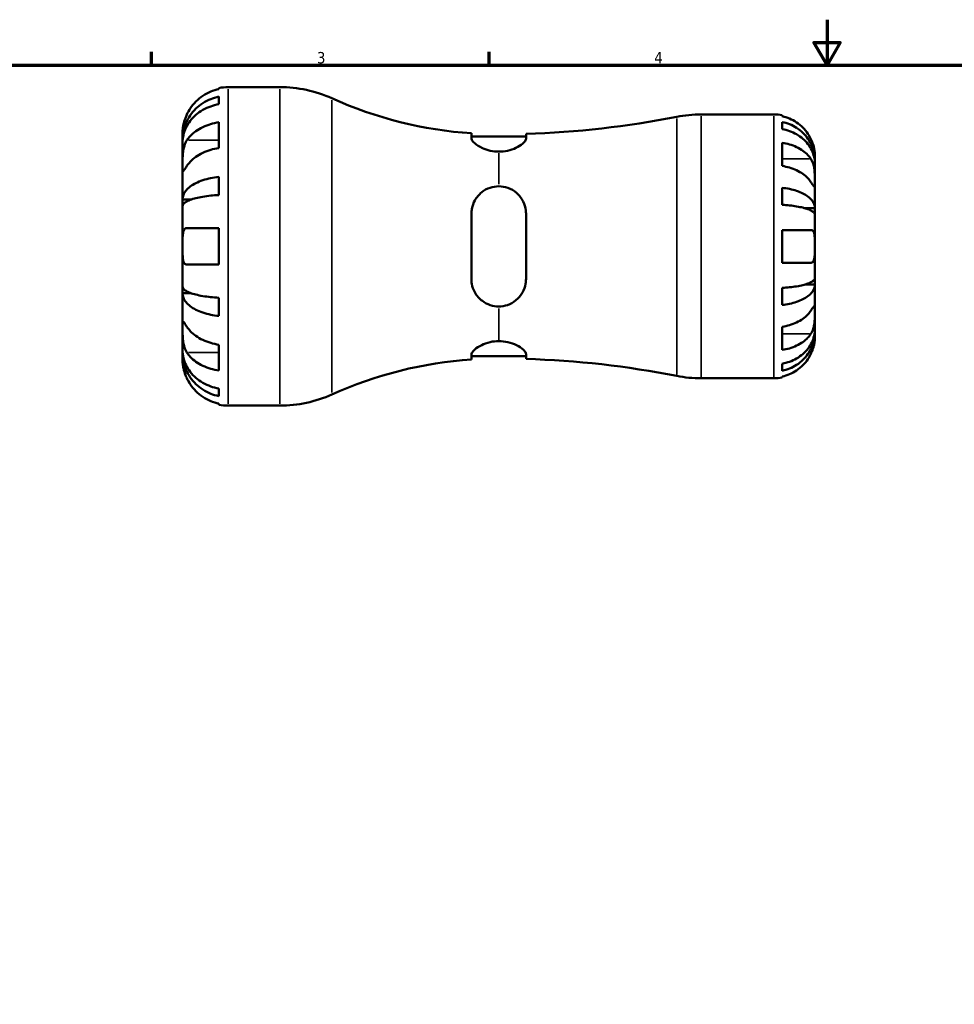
# Model space of a CAD drawing. Header units: millimetres. Extents: x -86 to 666, y 0 to 421.
# Tile 3 of 6: x 120 to 325, y 204 to 420. Entities that reach past the tile are written whole.
import ezdxf

# ---------------------------------------------------------------- set-up
doc = ezdxf.new("R2010")
doc.units = ezdxf.units.MM
for name, color, linetype, lineweight in [('Border (ISO)', 7, 'Continuous', 70), ('Visible (ISO)', 7, 'Continuous', 50), ('Visible Narrow (ISO)', 7, 'Continuous', 35)]:
    doc.layers.add(name, color=color, linetype=linetype, lineweight=lineweight)
doc.styles.add('Note Text (ISO)', font='tahoma.ttf')

# ---------------------------------------------------------------- blocks, each defined once
blk = doc.blocks.new('Borders Default Border')
at = {"layer": 'Border (ISO)'}
for p, q in [((148.5, 410), (148.5, 412.9)), ((222.75, 410), (222.75, 412.9))]:
    blk.add_line(p, q, dxfattribs=at)
at = {"layer": 'Border (ISO)', "flags": 128}
for points in [[(297, 420), (297, 410), (294.11, 415), (299.89, 415), (297, 410)], [(10, 10), (10, 410), (584, 410), (584, 10), (10, 10)]]:
    blk.add_lwpolyline(points, dxfattribs=at)
at = {"layer": 'Border (ISO)', "color": 232, "true_color": 0xca0064, "char_height": 2.5, "attachment_point": 7, "style": 'Note Text (ISO)'}
for s, insert in [('3', (184.85, 410.35)), ('4', (259, 410.4))]:
    blk.add_mtext(s, dxfattribs=dict(at, insert=insert))

msp = doc.modelspace()

# ---------------------------------------------------------------- linework, layer by layer
at = {"layer": 'Visible (ISO)'}
for p, q in [((163.313, 404.745), (163.313, 404.976)), ((165.313, 405.178), (176.706, 405.178)), ((163.313, 401.434), (163.313, 403.095)), ((269.319, 399.178), (285.313, 399.178)), ((287.113, 398.996), (287.113, 398.77)), ((163.313, 391.792), (163.313, 397.449)), ((287.113, 397.514), (287.113, 395.959)), ((155.313, 393.569), (155.313, 395.178)), ((218.813, 395.03), (218.813, 393.964)), ((230.813, 394.315), (218.813, 394.315)), ((230.813, 393.846), (230.813, 394.917)), ((155.313, 392.957), (155.313, 393.569)), ((155.313, 393.569), (155.338, 393.569)), ((155.313, 387.856), (155.313, 392.957)), ((287.113, 392.941), (287.113, 387.85)), ((294.313, 388.947), (294.313, 390.178)), ((155.313, 380.479), (155.313, 387.856)), ((294.313, 388.947), (294.286, 388.947)), ((294.313, 388.335), (294.313, 388.947)), ((294.313, 384.32), (294.313, 388.335)), ((163.313, 381.464), (163.313, 385.473)), ((287.113, 383.056), (287.113, 379.302)), ((294.313, 378.565), (294.313, 384.32)), ((155.313, 379.001), (155.313, 380.479)), ((155.313, 380.479), (157.222, 380.479)), ((155.313, 370.178), (155.313, 379.001)), ((218.813, 377.378), (218.813, 362.978)), ((230.813, 362.978), (230.813, 377.378)), ((294.313, 378.565), (292.126, 378.565)), ((294.313, 377.086), (294.313, 378.565)), ((294.313, 370.178), (294.313, 377.086)), ((163.313, 366.178), (163.313, 374.178)), ((287.113, 373.778), (287.113, 366.578)), ((155.313, 361.355), (155.313, 370.178)), ((294.313, 363.269), (294.313, 370.178)), ((294.313, 361.791), (292.126, 361.791)), ((294.313, 361.791), (294.313, 363.269)), ((294.313, 356.036), (294.313, 361.791)), ((155.313, 359.877), (155.313, 361.355)), ((155.313, 352.5), (155.313, 359.877)), ((155.313, 359.877), (157.222, 359.877)), ((287.113, 361.054), (287.113, 357.3)), ((163.313, 354.883), (163.313, 358.891)), ((294.313, 352.021), (294.313, 356.036)), ((155.313, 347.399), (155.313, 352.5)), ((287.113, 352.506), (287.113, 347.414)), ((294.313, 351.409), (294.286, 351.409)), ((294.313, 351.409), (294.313, 352.021)), ((294.313, 350.178), (294.313, 351.409)), ((163.313, 342.907), (163.313, 348.564)), ((155.313, 346.787), (155.313, 347.399)), ((155.313, 345.178), (155.313, 346.787)), ((155.313, 346.787), (155.338, 346.787)), ((218.813, 346.392), (218.813, 345.326)), ((230.813, 345.439), (230.813, 346.51)), ((230.813, 346.041), (218.813, 346.041)), ((287.113, 344.397), (287.113, 342.842)), ((269.319, 341.178), (285.313, 341.178)), ((287.113, 341.585), (287.113, 341.36)), ((163.313, 337.261), (163.313, 338.921)), ((163.313, 335.38), (163.313, 335.611)), ((165.313, 335.178), (176.706, 335.178))]:
    msp.add_line(p, q, dxfattribs=at)
for centre, radius, start, end in [((165.313, 395.178), 10, 90, 101.53696), ((176.706, 377.378), 27.8, 65.71665, 90), ((224.813, 484.007), 89.179, 245.71665, 266.14222), ((224.813, 596.875), 202.047, 271.70171, 281.16477), ((269.319, 371.378), 27.8, 90, 101.16477), ((285.313, 390.178), 9, 78.46304, 90), ((224.813, 256.349), 89.179, 93.85778, 114.28335), ((224.813, 143.48), 202.047, 78.83523, 88.29829), ((269.319, 368.978), 27.8, 258.83523, 270), ((285.313, 350.178), 9, 270, 281.53696), ((176.706, 362.978), 27.8, 270, 294.28335), ((165.313, 345.178), 10, 258.46304, 270)]:
    msp.add_arc(centre, radius, start, end, dxfattribs=at)
for points, knots in [([(163.313, 404.745), (162.674, 404.614), (162.05, 404.416), (160.927, 403.95), (160.328, 403.634), (159.21, 402.884), (158.691, 402.449), (157.817, 401.571), (157.382, 401.047), (156.726, 400.061), (156.478, 399.616), (156.273, 399.178)], [0.18972425, 0.18972425, 0.18972425, 0.18972425, 0.36926522, 0.36926522, 0.55452014, 0.55452014, 0.73977506, 0.73977506, 0.92607912, 0.92607912, 1.06568045, 1.06568045, 1.06568045, 1.06568045]), ([(155.313, 393.569), (155.313, 394.171), (155.374, 394.827), (155.638, 396.114), (155.84, 396.744), (156.314, 397.853), (156.628, 398.435), (157.377, 399.523), (157.811, 400.028), (158.684, 400.875), (159.204, 401.295), (160.322, 402.02), (160.921, 402.325), (162.046, 402.776), (162.672, 402.968), (163.313, 403.095)], [4.4593823, 4.4593823, 4.4593823, 4.4593823, 4.6457401, 4.6457401, 4.832098, 4.832098, 5.0177489, 5.0177489, 5.2033998, 5.2033998, 5.388581, 5.388581, 5.5737621, 5.5737621, 5.753847, 5.753847, 5.753847, 5.753847]), ([(163.313, 401.434), (162.672, 401.321), (162.046, 401.151), (160.921, 400.749), (160.322, 400.478), (159.204, 399.833), (158.684, 399.459), (157.811, 398.705), (157.377, 398.255), (156.628, 397.288), (156.314, 396.77), (155.84, 395.782), (155.638, 395.222), (155.374, 394.077), (155.313, 393.492), (155.313, 392.957)], [0.1897184, 0.1897184, 0.1897184, 0.1897184, 0.3698032, 0.3698032, 0.5549844, 0.5549844, 0.7401655, 0.7401655, 0.9258164, 0.9258164, 1.1114673, 1.1114673, 1.2978252, 1.2978252, 1.484183, 1.484183, 1.484183, 1.484183]), ([(156.273, 399.178), (156.204, 399.031), (156.139, 398.883), (155.978, 398.498), (155.889, 398.261), (155.723, 397.77), (155.649, 397.519), (155.497, 396.921), (155.436, 396.592), (155.346, 395.957), (155.328, 395.679), (155.311, 395.283), (155.313, 395.178), (155.313, 395.178)], [-0.64008532, -0.64008532, -0.64008532, -0.64008532, -0.59222185, -0.59222185, -0.51595037, -0.51595037, -0.43235608, -0.43235608, -0.30863031, -0.30863031, -0.15844955, -0.15844955, 0, 0, 0, 0]), ([(293.437, 393.778), (293.255, 394.166), (293.035, 394.558), (292.45, 395.44), (292.058, 395.912), (291.271, 396.703), (290.804, 397.095), (289.798, 397.77), (289.259, 398.055), (288.249, 398.475), (287.688, 398.652), (287.113, 398.77)], [4.42788405, 4.42788405, 4.42788405, 4.42788405, 4.5512464, 4.5512464, 4.71913293, 4.71913293, 4.88586959, 4.88586959, 5.05260626, 5.05260626, 5.21400469, 5.21400469, 5.21400469, 5.21400469]), ([(156.273, 393.512), (156.477, 393.82), (156.722, 394.131), (157.373, 394.826), (157.806, 395.196), (158.678, 395.818), (159.198, 396.126), (160.318, 396.659), (160.918, 396.883), (162.044, 397.215), (162.671, 397.356), (163.313, 397.449)], [4.90265002, 4.90265002, 4.90265002, 4.90265002, 5.04094212, 5.04094212, 5.22681563, 5.22681563, 5.41250651, 5.41250651, 5.5981974, 5.5981974, 5.77858514, 5.77858514, 5.77858514, 5.77858514]), ([(287.113, 397.514), (287.691, 397.399), (288.255, 397.227), (289.267, 396.821), (289.806, 396.546), (290.813, 395.894), (291.281, 395.516), (292.066, 394.754), (292.457, 394.3), (293.131, 393.322), (293.414, 392.799), (293.84, 391.801), (294.022, 391.235), (294.259, 390.078), (294.313, 389.488), (294.313, 388.947)], [0.1707455, 0.1707455, 0.1707455, 0.1707455, 0.332894, 0.332894, 0.4995417, 0.4995417, 0.6661895, 0.6661895, 0.8331849, 0.8331849, 1.0001802, 1.0001802, 1.1677267, 1.1677267, 1.3352731, 1.3352731, 1.3352731, 1.3352731]), ([(224.813, 390.996), (224.179, 390.996), (223.557, 391.068), (222.325, 391.343), (221.736, 391.552), (220.526, 392.11), (219.959, 392.484), (219.241, 393.114), (219.022, 393.377), (218.845, 393.739), (218.813, 393.857), (218.813, 393.964)], [-1.22881731, -1.22881731, -1.22881731, -1.22881731, -1.03772273, -1.03772273, -0.83024935, -0.83024935, -0.55283788, -0.55283788, -0.34350693, -0.34350693, -0.23184179, -0.23184179, -0.23184179, -0.23184179]), ([(294.313, 388.335), (294.313, 388.816), (294.259, 389.341), (294.022, 390.371), (293.84, 390.875), (293.414, 391.762), (293.131, 392.229), (292.457, 393.099), (292.066, 393.503), (291.281, 394.181), (290.813, 394.518), (289.806, 395.098), (289.267, 395.342), (288.255, 395.704), (287.691, 395.857), (287.113, 395.959)], [4.0119853, 4.0119853, 4.0119853, 4.0119853, 4.1795318, 4.1795318, 4.3470783, 4.3470783, 4.5140736, 4.5140736, 4.6810689, 4.6810689, 4.8477167, 4.8477167, 5.0143645, 5.0143645, 5.176513, 5.176513, 5.176513, 5.176513]), ([(155.313, 387.856), (155.313, 388.065), (155.313, 388.297), (155.315, 388.815), (155.317, 389.101), (155.335, 389.812), (155.356, 390.243), (155.443, 391.084), (155.506, 391.488), (155.662, 392.139), (155.739, 392.394), (155.917, 392.863), (156.016, 393.077), (156.173, 393.356), (156.222, 393.436), (156.273, 393.512)], [0, 0, 0, 0, 0.08884908, 0.08884908, 0.18379648, 0.18379648, 0.31419699, 0.31419699, 0.43784665, 0.43784665, 0.52411276, 0.52411276, 0.60765264, 0.60765264, 0.6434969, 0.6434969, 0.6434969, 0.6434969]), ([(163.313, 391.792), (162.674, 391.699), (162.05, 391.56), (160.927, 391.23), (160.328, 391.007), (159.21, 390.476), (158.691, 390.169), (157.817, 389.548), (157.382, 389.178), (156.726, 388.48), (156.478, 388.166), (156.273, 387.856)], [0.18972425, 0.18972425, 0.18972425, 0.18972425, 0.36926522, 0.36926522, 0.55452014, 0.55452014, 0.73977506, 0.73977506, 0.92607912, 0.92607912, 1.06568045, 1.06568045, 1.06568045, 1.06568045]), ([(230.813, 393.846), (230.813, 393.741), (230.784, 393.629), (230.61, 393.268), (230.381, 393.001), (229.686, 392.422), (229.193, 392.108), (228.055, 391.576), (227.426, 391.354), (226.122, 391.07), (225.475, 390.996), (224.813, 390.996)], [-0.99052952, -0.99052952, -0.99052952, -0.99052952, -0.8829126, -0.8829126, -0.66620315, -0.66620315, -0.42185019, -0.42185019, -0.19835168, -0.19835168, 0, 0, 0, 0]), ([(287.113, 392.941), (287.688, 392.858), (288.249, 392.732), (289.259, 392.435), (289.798, 392.234), (290.804, 391.757), (291.271, 391.48), (292.058, 390.921), (292.45, 390.587), (293.035, 389.963), (293.255, 389.685), (293.437, 389.411)], [0.17075309, 0.17075309, 0.17075309, 0.17075309, 0.33215152, 0.33215152, 0.49888818, 0.49888818, 0.66562485, 0.66562485, 0.83351137, 0.83351137, 0.95687373, 0.95687373, 0.95687373, 0.95687373]), ([(294.313, 390.178), (294.313, 390.178), (294.314, 390.214), (294.311, 390.362), (294.308, 390.481), (294.282, 390.865), (294.25, 391.165), (294.136, 391.767), (294.074, 392.034), (293.941, 392.494), (293.883, 392.676), (293.756, 393.031), (293.69, 393.201), (293.561, 393.508), (293.501, 393.643), (293.437, 393.778)], [0, 0, 0, 0, 0.08783311, 0.08783311, 0.18435408, 0.18435408, 0.32279749, 0.32279749, 0.41754463, 0.41754463, 0.47774931, 0.47774931, 0.53276241, 0.53276241, 0.57681269, 0.57681269, 0.57681269, 0.57681269]), ([(156.273, 387.856), (156.215, 387.768), (156.159, 387.683), (155.997, 387.44), (155.9, 387.294), (155.724, 387.036), (155.648, 386.928), (155.497, 386.735), (155.436, 386.679), (155.346, 386.692), (155.328, 386.793), (155.312, 387.186), (155.313, 387.482), (155.313, 387.856)], [-0.64434498, -0.64434498, -0.64434498, -0.64434498, -0.60308586, -0.60308586, -0.52007987, -0.52007987, -0.43273909, -0.43273909, -0.31000661, -0.31000661, -0.15868997, -0.15868997, 0, 0, 0, 0]), ([(293.437, 384.32), (293.255, 384.594), (293.035, 384.872), (292.45, 385.495), (292.058, 385.829), (291.271, 386.388), (290.804, 386.665), (289.798, 387.143), (289.259, 387.344), (288.249, 387.641), (287.688, 387.767), (287.113, 387.85)], [4.42788405, 4.42788405, 4.42788405, 4.42788405, 4.5512464, 4.5512464, 4.71913293, 4.71913293, 4.88586959, 4.88586959, 5.05260626, 5.05260626, 5.21400469, 5.21400469, 5.21400469, 5.21400469]), ([(293.437, 389.411), (293.497, 389.323), (293.553, 389.228), (293.704, 388.951), (293.791, 388.756), (293.947, 388.329), (294.014, 388.098), (294.148, 387.518), (294.202, 387.165), (294.283, 386.358), (294.3, 385.913), (294.315, 385.056), (294.313, 384.657), (294.313, 384.32)], [-0.58004807, -0.58004807, -0.58004807, -0.58004807, -0.5384523, -0.5384523, -0.46383793, -0.46383793, -0.3862639, -0.3862639, -0.27840269, -0.27840269, -0.14277912, -0.14277912, 0, 0, 0, 0]), ([(155.313, 380.479), (155.313, 380.794), (155.374, 381.138), (155.637, 381.812), (155.839, 382.142), (156.312, 382.723), (156.626, 383.028), (157.373, 383.597), (157.806, 383.862), (158.679, 384.306), (159.198, 384.527), (160.317, 384.908), (160.917, 385.068), (162.043, 385.305), (162.671, 385.406), (163.313, 385.473)], [4.4593826, 4.4593826, 4.4593826, 4.4593826, 4.6455458, 4.6455458, 4.8317089, 4.8317089, 5.0171664, 5.0171664, 5.202624, 5.202624, 5.3879996, 5.3879996, 5.5733752, 5.5733752, 5.7538399, 5.7538399, 5.7538399, 5.7538399]), ([(218.813, 377.378), (218.813, 377.744), (218.847, 378.106), (219.031, 379.11), (219.255, 379.728), (219.946, 380.971), (220.453, 381.573), (221.61, 382.498), (222.237, 382.845), (223.53, 383.273), (224.165, 383.378), (224.813, 383.378)], [-0.99411453, -0.99411453, -0.99411453, -0.99411453, -0.87949262, -0.87949262, -0.66970332, -0.66970332, -0.417949, -0.417949, -0.19471747, -0.19471747, -0.00003391, -0.00003391, -0.00003391, -0.00003391]), ([(224.813, 383.378), (225.499, 383.378), (226.17, 383.261), (227.512, 382.789), (228.153, 382.414), (229.332, 381.411), (229.841, 380.753), (230.499, 379.412), (230.694, 378.753), (230.8, 377.84), (230.813, 377.609), (230.813, 377.378)], [-1.11248271, -1.11248271, -1.11248271, -1.11248271, -0.90607149, -0.90607149, -0.67478561, -0.67478561, -0.40990425, -0.40990425, -0.19164734, -0.19164734, -0.11883292, -0.11883292, -0.11883292, -0.11883292]), ([(287.113, 383.056), (287.691, 382.996), (288.255, 382.905), (289.267, 382.692), (289.806, 382.549), (290.813, 382.207), (291.281, 382.008), (292.066, 381.609), (292.457, 381.371), (293.131, 380.858), (293.414, 380.584), (293.84, 380.061), (294.022, 379.764), (294.259, 379.158), (294.313, 378.848), (294.313, 378.565)], [0.1707455, 0.1707455, 0.1707455, 0.1707455, 0.332894, 0.332894, 0.4995417, 0.4995417, 0.6661895, 0.6661895, 0.8331849, 0.8331849, 1.0001802, 1.0001802, 1.1677267, 1.1677267, 1.3352731, 1.3352731, 1.3352731, 1.3352731]), ([(294.313, 384.32), (294.313, 384.137), (294.314, 383.974), (294.312, 383.685), (294.31, 383.563), (294.295, 383.341), (294.277, 383.272), (294.201, 383.26), (294.146, 383.31), (294.008, 383.482), (293.94, 383.577), (293.783, 383.804), (293.695, 383.935), (293.546, 384.157), (293.493, 384.237), (293.437, 384.32)], [0, 0, 0, 0, 0.07774953, 0.07774953, 0.16081914, 0.16081914, 0.27783798, 0.27783798, 0.3882896, 0.3882896, 0.46542959, 0.46542959, 0.54035429, 0.54035429, 0.57953204, 0.57953204, 0.57953204, 0.57953204]), ([(163.313, 381.464), (162.672, 381.432), (162.046, 381.382), (160.921, 381.265), (160.322, 381.186), (159.204, 380.999), (158.684, 380.89), (157.811, 380.671), (157.377, 380.541), (156.628, 380.259), (156.314, 380.109), (155.84, 379.822), (155.638, 379.659), (155.374, 379.326), (155.313, 379.156), (155.313, 379.001)], [0.1897184, 0.1897184, 0.1897184, 0.1897184, 0.3698032, 0.3698032, 0.5549844, 0.5549844, 0.7401655, 0.7401655, 0.9258164, 0.9258164, 1.1114673, 1.1114673, 1.2978252, 1.2978252, 1.484183, 1.484183, 1.484183, 1.484183]), ([(294.313, 377.086), (294.313, 377.226), (294.259, 377.379), (294.022, 377.678), (293.84, 377.824), (293.414, 378.082), (293.131, 378.218), (292.457, 378.471), (292.066, 378.588), (291.281, 378.785), (290.813, 378.883), (289.806, 379.052), (289.267, 379.123), (288.255, 379.228), (287.691, 379.272), (287.113, 379.302)], [4.0119853, 4.0119853, 4.0119853, 4.0119853, 4.1795318, 4.1795318, 4.3470783, 4.3470783, 4.5140736, 4.5140736, 4.6810689, 4.6810689, 4.8477167, 4.8477167, 5.0143645, 5.0143645, 5.176513, 5.176513, 5.176513, 5.176513]), ([(155.313, 370.178), (155.313, 370.516), (155.313, 370.852), (155.316, 371.537), (155.32, 371.881), (155.352, 372.646), (155.389, 373.035), (155.519, 373.555), (155.589, 373.726), (155.745, 373.956), (155.824, 374.031), (156.004, 374.139), (156.106, 374.169), (156.235, 374.177), (156.254, 374.178), (156.273, 374.178)], [-2.77804136, -2.77804136, -2.77804136, -2.77804136, -2.67672151, -2.67672151, -2.56558131, -2.56558131, -2.40960112, -2.40960112, -2.30519389, -2.30519389, -2.22617552, -2.22617552, -2.14450488, -2.14450488, -2.1308178, -2.1308178, -2.1308178, -2.1308178]), ([(156.273, 374.178), (156.477, 374.178), (156.722, 374.178), (157.373, 374.178), (157.806, 374.178), (158.678, 374.178), (159.198, 374.178), (160.318, 374.178), (160.918, 374.178), (162.044, 374.178), (162.671, 374.178), (163.313, 374.178)], [4.90265002, 4.90265002, 4.90265002, 4.90265002, 5.04094212, 5.04094212, 5.22681563, 5.22681563, 5.41250651, 5.41250651, 5.5981974, 5.5981974, 5.77858514, 5.77858514, 5.77858514, 5.77858514]), ([(287.113, 373.778), (287.688, 373.778), (288.249, 373.778), (289.259, 373.778), (289.798, 373.778), (290.804, 373.778), (291.271, 373.778), (292.058, 373.778), (292.45, 373.778), (293.035, 373.778), (293.255, 373.778), (293.437, 373.778)], [0.17075309, 0.17075309, 0.17075309, 0.17075309, 0.33215152, 0.33215152, 0.49888818, 0.49888818, 0.66562485, 0.66562485, 0.83351137, 0.83351137, 0.95687373, 0.95687373, 0.95687373, 0.95687373]), ([(293.437, 373.778), (293.505, 373.778), (293.569, 373.769), (293.719, 373.726), (293.799, 373.68), (293.948, 373.543), (294.014, 373.448), (294.148, 373.157), (294.202, 372.939), (294.284, 372.357), (294.3, 371.978), (294.315, 371.124), (294.313, 370.653), (294.313, 370.178)], [-0.57647647, -0.57647647, -0.57647647, -0.57647647, -0.52968676, -0.52968676, -0.46054026, -0.46054026, -0.38562403, -0.38562403, -0.27730827, -0.27730827, -0.14258086, -0.14258086, 0, 0, 0, 0]), ([(156.273, 366.178), (156.204, 366.178), (156.139, 366.186), (155.978, 366.229), (155.889, 366.277), (155.723, 366.424), (155.649, 366.528), (155.497, 366.851), (155.436, 367.098), (155.346, 367.754), (155.328, 368.176), (155.311, 369.126), (155.313, 369.65), (155.313, 370.178)], [-0.64008532, -0.64008532, -0.64008532, -0.64008532, -0.59222185, -0.59222185, -0.51595037, -0.51595037, -0.43235608, -0.43235608, -0.30863031, -0.30863031, -0.15844955, -0.15844955, 0, 0, 0, 0]), ([(294.313, 370.178), (294.313, 369.898), (294.314, 369.618), (294.312, 369.05), (294.309, 368.765), (294.287, 368.087), (294.258, 367.724), (294.151, 367.222), (294.091, 367.052), (293.953, 366.82), (293.884, 366.744), (293.724, 366.631), (293.634, 366.597), (293.503, 366.58), (293.471, 366.578), (293.437, 366.578)], [-2.49913258, -2.49913258, -2.49913258, -2.49913258, -2.41505436, -2.41505436, -2.32384732, -2.32384732, -2.1841143, -2.1841143, -2.08674766, -2.08674766, -2.01440674, -2.01440674, -1.93994266, -1.93994266, -1.91637503, -1.91637503, -1.91637503, -1.91637503]), ([(163.313, 366.178), (162.674, 366.178), (162.05, 366.178), (160.927, 366.178), (160.328, 366.178), (159.21, 366.178), (158.691, 366.178), (157.817, 366.178), (157.382, 366.178), (156.726, 366.178), (156.478, 366.178), (156.273, 366.178)], [0.18972425, 0.18972425, 0.18972425, 0.18972425, 0.36926522, 0.36926522, 0.55452014, 0.55452014, 0.73977506, 0.73977506, 0.92607912, 0.92607912, 1.06568045, 1.06568045, 1.06568045, 1.06568045]), ([(293.437, 366.578), (293.255, 366.578), (293.035, 366.578), (292.45, 366.578), (292.058, 366.578), (291.271, 366.578), (290.804, 366.578), (289.798, 366.578), (289.259, 366.578), (288.249, 366.578), (287.688, 366.578), (287.113, 366.578)], [4.42788405, 4.42788405, 4.42788405, 4.42788405, 4.5512464, 4.5512464, 4.71913293, 4.71913293, 4.88586959, 4.88586959, 5.05260626, 5.05260626, 5.21400469, 5.21400469, 5.21400469, 5.21400469]), ([(224.813, 356.978), (224.179, 356.978), (223.557, 357.078), (222.325, 357.477), (221.737, 357.786), (220.526, 358.692), (219.959, 359.349), (219.241, 360.662), (219.022, 361.278), (218.845, 362.27), (218.813, 362.622), (218.813, 362.978)], [-1.22881766, -1.22881766, -1.22881766, -1.22881766, -1.03775978, -1.03775978, -0.83028708, -0.83028708, -0.55286951, -0.55286951, -0.34352483, -0.34352483, -0.23184182, -0.23184182, -0.23184182, -0.23184182]), ([(230.813, 362.978), (230.813, 362.637), (230.784, 362.298), (230.611, 361.287), (230.38, 360.639), (229.681, 359.39), (229.189, 358.802), (228.052, 357.879), (227.425, 357.527), (226.122, 357.087), (225.474, 356.978), (224.813, 356.978)], [-0.99055075, -0.99055075, -0.99055075, -0.99055075, -0.88379563, -0.88379563, -0.66517694, -0.66517694, -0.42147816, -0.42147816, -0.19829707, -0.19829707, -0.00002728, -0.00002728, -0.00002728, -0.00002728]), ([(287.113, 361.054), (287.691, 361.084), (288.255, 361.128), (289.267, 361.233), (289.806, 361.304), (290.813, 361.473), (291.281, 361.571), (292.066, 361.768), (292.457, 361.885), (293.131, 362.138), (293.414, 362.273), (293.84, 362.531), (294.022, 362.678), (294.259, 362.977), (294.313, 363.13), (294.313, 363.269)], [0.1707455, 0.1707455, 0.1707455, 0.1707455, 0.332894, 0.332894, 0.4995417, 0.4995417, 0.6661895, 0.6661895, 0.8331849, 0.8331849, 1.0001802, 1.0001802, 1.1677267, 1.1677267, 1.3352731, 1.3352731, 1.3352731, 1.3352731]), ([(294.313, 361.791), (294.313, 361.508), (294.259, 361.198), (294.022, 360.592), (293.84, 360.295), (293.414, 359.772), (293.131, 359.497), (292.457, 358.985), (292.066, 358.747), (291.281, 358.347), (290.813, 358.149), (289.806, 357.807), (289.267, 357.664), (288.255, 357.45), (287.691, 357.36), (287.113, 357.3)], [4.0119853, 4.0119853, 4.0119853, 4.0119853, 4.1795318, 4.1795318, 4.3470783, 4.3470783, 4.5140736, 4.5140736, 4.6810689, 4.6810689, 4.8477167, 4.8477167, 5.0143645, 5.0143645, 5.176513, 5.176513, 5.176513, 5.176513]), ([(155.313, 361.355), (155.313, 361.199), (155.374, 361.03), (155.637, 360.697), (155.839, 360.535), (156.312, 360.248), (156.626, 360.097), (157.373, 359.816), (157.806, 359.686), (158.679, 359.467), (159.198, 359.358), (160.317, 359.17), (160.917, 359.091), (162.043, 358.974), (162.671, 358.924), (163.313, 358.891)], [4.4593826, 4.4593826, 4.4593826, 4.4593826, 4.6455458, 4.6455458, 4.8317089, 4.8317089, 5.0171664, 5.0171664, 5.202624, 5.202624, 5.3879996, 5.3879996, 5.5733752, 5.5733752, 5.7538399, 5.7538399, 5.7538399, 5.7538399]), ([(163.313, 354.883), (162.672, 354.95), (162.046, 355.05), (160.921, 355.287), (160.322, 355.446), (159.204, 355.826), (158.684, 356.047), (157.811, 356.491), (157.377, 356.756), (156.628, 357.326), (156.314, 357.631), (155.84, 358.212), (155.638, 358.543), (155.374, 359.217), (155.313, 359.561), (155.313, 359.877)], [0.1897184, 0.1897184, 0.1897184, 0.1897184, 0.3698032, 0.3698032, 0.5549844, 0.5549844, 0.7401655, 0.7401655, 0.9258164, 0.9258164, 1.1114673, 1.1114673, 1.2978252, 1.2978252, 1.484183, 1.484183, 1.484183, 1.484183]), ([(293.437, 356.036), (293.497, 356.124), (293.553, 356.209), (293.704, 356.434), (293.791, 356.563), (293.947, 356.788), (294.014, 356.882), (294.148, 357.048), (294.202, 357.095), (294.283, 357.082), (294.3, 356.991), (294.315, 356.639), (294.313, 356.372), (294.313, 356.036)], [-0.58004807, -0.58004807, -0.58004807, -0.58004807, -0.5384523, -0.5384523, -0.46383793, -0.46383793, -0.3862639, -0.3862639, -0.27840269, -0.27840269, -0.14277912, -0.14277912, 0, 0, 0, 0]), ([(287.113, 352.506), (287.688, 352.589), (288.249, 352.715), (289.259, 353.012), (289.798, 353.213), (290.804, 353.69), (291.271, 353.967), (292.058, 354.526), (292.45, 354.86), (293.035, 355.484), (293.255, 355.762), (293.437, 356.036)], [0.17075309, 0.17075309, 0.17075309, 0.17075309, 0.33215152, 0.33215152, 0.49888818, 0.49888818, 0.66562485, 0.66562485, 0.83351137, 0.83351137, 0.95687373, 0.95687373, 0.95687373, 0.95687373]), ([(294.313, 356.036), (294.313, 355.852), (294.314, 355.65), (294.312, 355.199), (294.31, 354.949), (294.295, 354.321), (294.277, 353.935), (294.201, 353.182), (294.146, 352.821), (294.008, 352.236), (293.94, 352.006), (293.783, 351.581), (293.695, 351.387), (293.546, 351.116), (293.493, 351.028), (293.437, 350.945)], [0, 0, 0, 0, 0.07774953, 0.07774953, 0.16081914, 0.16081914, 0.27783798, 0.27783798, 0.3882896, 0.3882896, 0.46542959, 0.46542959, 0.54035429, 0.54035429, 0.57953204, 0.57953204, 0.57953204, 0.57953204]), ([(155.313, 352.5), (155.313, 352.71), (155.313, 352.895), (155.315, 353.222), (155.317, 353.359), (155.335, 353.6), (155.356, 353.671), (155.443, 353.673), (155.506, 353.611), (155.662, 353.408), (155.739, 353.298), (155.917, 353.037), (156.016, 352.887), (156.173, 352.651), (156.222, 352.577), (156.273, 352.5)], [0, 0, 0, 0, 0.08884908, 0.08884908, 0.18379648, 0.18379648, 0.31419699, 0.31419699, 0.43784665, 0.43784665, 0.52411276, 0.52411276, 0.60765264, 0.60765264, 0.6434969, 0.6434969, 0.6434969, 0.6434969]), ([(156.273, 346.843), (156.215, 346.931), (156.159, 347.024), (155.997, 347.318), (155.9, 347.533), (155.724, 348.007), (155.648, 348.267), (155.497, 348.922), (155.436, 349.323), (155.346, 350.231), (155.328, 350.728), (155.312, 351.682), (155.313, 352.126), (155.313, 352.5)], [-0.64434498, -0.64434498, -0.64434498, -0.64434498, -0.60308586, -0.60308586, -0.52007987, -0.52007987, -0.43273909, -0.43273909, -0.31000661, -0.31000661, -0.15868997, -0.15868997, 0, 0, 0, 0]), ([(156.273, 352.5), (156.478, 352.19), (156.726, 351.876), (157.382, 351.178), (157.817, 350.808), (158.691, 350.187), (159.21, 349.88), (160.328, 349.349), (160.927, 349.126), (162.05, 348.796), (162.674, 348.656), (163.313, 348.564)], [4.90264552, 4.90264552, 4.90264552, 4.90264552, 5.04224685, 5.04224685, 5.22855091, 5.22855091, 5.41380583, 5.41380583, 5.59906075, 5.59906075, 5.77860171, 5.77860171, 5.77860171, 5.77860171]), ([(287.113, 344.397), (287.691, 344.499), (288.255, 344.652), (289.267, 345.014), (289.806, 345.258), (290.813, 345.838), (291.281, 346.175), (292.066, 346.853), (292.457, 347.257), (293.131, 348.127), (293.414, 348.593), (293.84, 349.481), (294.022, 349.985), (294.259, 351.014), (294.313, 351.54), (294.313, 352.021)], [0.1707455, 0.1707455, 0.1707455, 0.1707455, 0.332894, 0.332894, 0.4995417, 0.4995417, 0.6661895, 0.6661895, 0.8331849, 0.8331849, 1.0001802, 1.0001802, 1.1677267, 1.1677267, 1.3352731, 1.3352731, 1.3352731, 1.3352731]), ([(294.313, 351.409), (294.313, 350.868), (294.259, 350.278), (294.022, 349.121), (293.84, 348.555), (293.414, 347.557), (293.131, 347.034), (292.457, 346.056), (292.066, 345.602), (291.281, 344.84), (290.813, 344.462), (289.806, 343.809), (289.267, 343.535), (288.255, 343.129), (287.691, 342.957), (287.113, 342.842)], [4.0119853, 4.0119853, 4.0119853, 4.0119853, 4.1795318, 4.1795318, 4.3470783, 4.3470783, 4.5140736, 4.5140736, 4.6810689, 4.6810689, 4.8477167, 4.8477167, 5.0143645, 5.0143645, 5.176513, 5.176513, 5.176513, 5.176513]), ([(293.437, 350.945), (293.255, 350.67), (293.035, 350.393), (292.45, 349.769), (292.058, 349.435), (291.271, 348.876), (290.804, 348.599), (289.798, 348.121), (289.259, 347.921), (288.249, 347.624), (287.688, 347.498), (287.113, 347.414)], [4.42788405, 4.42788405, 4.42788405, 4.42788405, 4.5512464, 4.5512464, 4.71913293, 4.71913293, 4.88586959, 4.88586959, 5.05260626, 5.05260626, 5.21400469, 5.21400469, 5.21400469, 5.21400469]), ([(218.813, 346.392), (218.813, 346.502), (218.847, 346.624), (219.031, 346.992), (219.255, 347.257), (219.946, 347.857), (220.453, 348.195), (221.61, 348.757), (222.237, 348.99), (223.53, 349.284), (224.165, 349.36), (224.813, 349.36)], [-0.99411453, -0.99411453, -0.99411453, -0.99411453, -0.87949262, -0.87949262, -0.66970332, -0.66970332, -0.417949, -0.417949, -0.19471747, -0.19471747, -0.00003391, -0.00003391, -0.00003391, -0.00003391]), ([(224.813, 349.36), (225.499, 349.36), (226.17, 349.28), (227.512, 348.977), (228.153, 348.742), (229.332, 348.172), (229.841, 347.828), (230.499, 347.227), (230.694, 346.965), (230.8, 346.654), (230.813, 346.58), (230.813, 346.51)], [-1.11248271, -1.11248271, -1.11248271, -1.11248271, -0.90607149, -0.90607149, -0.67478561, -0.67478561, -0.40990425, -0.40990425, -0.19164734, -0.19164734, -0.11883292, -0.11883292, -0.11883292, -0.11883292]), ([(293.437, 346.578), (293.505, 346.721), (293.569, 346.865), (293.719, 347.225), (293.799, 347.439), (293.948, 347.88), (294.014, 348.104), (294.148, 348.63), (294.202, 348.916), (294.284, 349.478), (294.3, 349.728), (294.315, 350.084), (294.313, 350.178), (294.313, 350.178)], [-0.57647647, -0.57647647, -0.57647647, -0.57647647, -0.52968676, -0.52968676, -0.46054026, -0.46054026, -0.38562403, -0.38562403, -0.27730827, -0.27730827, -0.14258086, -0.14258086, 0, 0, 0, 0]), ([(155.313, 347.399), (155.313, 346.864), (155.374, 346.279), (155.638, 345.134), (155.84, 344.574), (156.314, 343.586), (156.628, 343.068), (157.377, 342.1), (157.811, 341.651), (158.684, 340.897), (159.204, 340.523), (160.322, 339.878), (160.921, 339.607), (162.046, 339.205), (162.672, 339.035), (163.313, 338.921)], [4.4593826, 4.4593826, 4.4593826, 4.4593826, 4.6457405, 4.6457405, 4.8320983, 4.8320983, 5.0177492, 5.0177492, 5.2034002, 5.2034002, 5.3885813, 5.3885813, 5.5737624, 5.5737624, 5.7538473, 5.7538473, 5.7538473, 5.7538473]), ([(163.313, 337.261), (162.672, 337.388), (162.046, 337.579), (160.921, 338.031), (160.322, 338.336), (159.204, 339.061), (158.684, 339.481), (157.811, 340.328), (157.377, 340.833), (156.628, 341.92), (156.314, 342.503), (155.84, 343.612), (155.638, 344.242), (155.374, 345.528), (155.313, 346.185), (155.313, 346.787)], [0.1897184, 0.1897184, 0.1897184, 0.1897184, 0.3698032, 0.3698032, 0.5549844, 0.5549844, 0.7401655, 0.7401655, 0.9258164, 0.9258164, 1.1114673, 1.1114673, 1.2978252, 1.2978252, 1.484183, 1.484183, 1.484183, 1.484183]), ([(163.313, 342.907), (162.674, 343), (162.05, 343.139), (160.927, 343.469), (160.328, 343.692), (159.21, 344.223), (158.691, 344.53), (157.817, 345.151), (157.382, 345.521), (156.726, 346.219), (156.478, 346.533), (156.273, 346.843)], [0.18972425, 0.18972425, 0.18972425, 0.18972425, 0.36926522, 0.36926522, 0.55452014, 0.55452014, 0.73977506, 0.73977506, 0.92607912, 0.92607912, 1.06568045, 1.06568045, 1.06568045, 1.06568045]), ([(287.113, 341.585), (287.688, 341.704), (288.249, 341.881), (289.259, 342.301), (289.798, 342.585), (290.804, 343.261), (291.271, 343.653), (292.058, 344.443), (292.45, 344.916), (293.035, 345.798), (293.255, 346.19), (293.437, 346.578)], [0.17075309, 0.17075309, 0.17075309, 0.17075309, 0.33215152, 0.33215152, 0.49888818, 0.49888818, 0.66562485, 0.66562485, 0.83351137, 0.83351137, 0.95687373, 0.95687373, 0.95687373, 0.95687373]), ([(155.313, 345.178), (155.313, 345.178), (155.313, 345.135), (155.316, 344.958), (155.32, 344.816), (155.352, 344.368), (155.389, 344.024), (155.519, 343.348), (155.589, 343.055), (155.745, 342.516), (155.824, 342.279), (156.004, 341.792), (156.106, 341.545), (156.235, 341.259), (156.254, 341.219), (156.273, 341.178)], [-2.77804136, -2.77804136, -2.77804136, -2.77804136, -2.67672151, -2.67672151, -2.56558131, -2.56558131, -2.40960112, -2.40960112, -2.30519389, -2.30519389, -2.22617552, -2.22617552, -2.14450488, -2.14450488, -2.1308178, -2.1308178, -2.1308178, -2.1308178]), ([(156.273, 341.178), (156.478, 340.74), (156.726, 340.295), (157.382, 339.308), (157.817, 338.784), (158.691, 337.907), (159.21, 337.472), (160.328, 336.721), (160.927, 336.406), (162.05, 335.939), (162.674, 335.742), (163.313, 335.611)], [4.90264375, 4.90264375, 4.90264375, 4.90264375, 5.04224508, 5.04224508, 5.22854914, 5.22854914, 5.41380406, 5.41380406, 5.59905898, 5.59905898, 5.77859995, 5.77859995, 5.77859995, 5.77859995])]:
    msp.add_open_spline(points, degree=3, knots=knots, dxfattribs=at)
at = {"layer": 'Visible Narrow (ISO)'}
for p, q in [((165.313, 335.609), (165.313, 404.747)), ((176.706, 335.609), (176.706, 404.747)), ((188.139, 402.318), (188.139, 338.038)), ((263.936, 342.055), (263.936, 398.301)), ((269.319, 398.821), (269.319, 341.535)), ((285.313, 341.535), (285.313, 398.821)), ((156.625, 393.512), (162.961, 393.512)), ((224.813, 383.833), (224.813, 390.7)), ((293.121, 389.411), (287.43, 389.411)), ((224.813, 349.656), (224.813, 356.523)), ((293.121, 350.945), (287.43, 350.945)), ((156.625, 346.843), (162.961, 346.843))]:
    msp.add_line(p, q, dxfattribs=at)

# ---------------------------------------------------------------- block references
msp.add_blockref('Borders Default Border', (0, 0))

doc.saveas('drawing.dxf')
